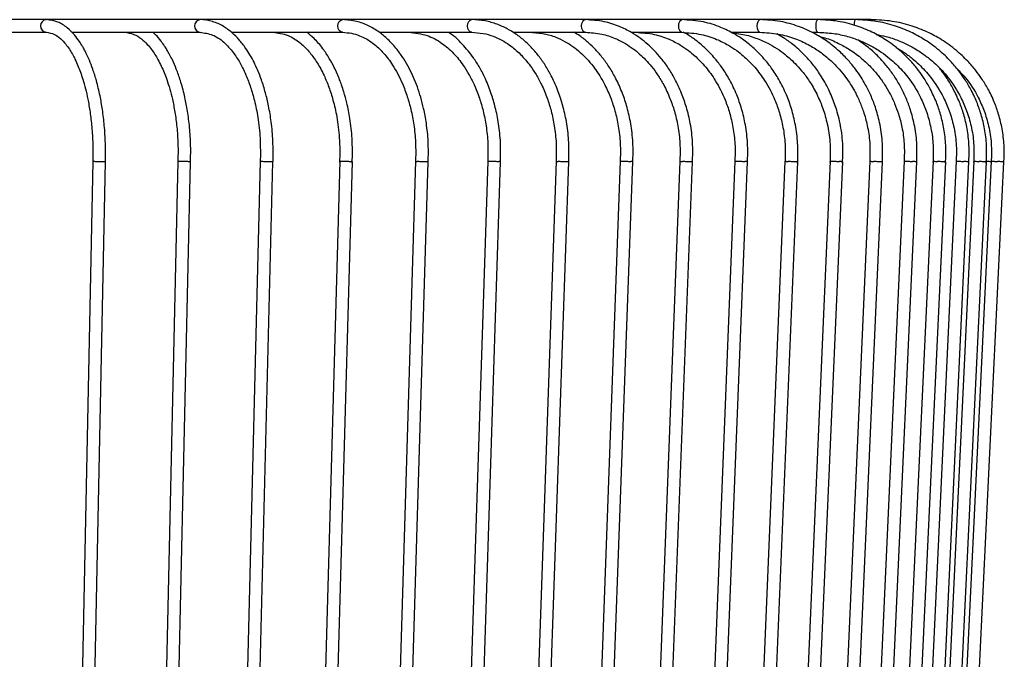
# Model space of a CAD drawing. Header units: millimetres. Extents: x 63 to 126, y 118 to 245.
# Tile 11 of 17: x 111 to 126, y 148 to 158. Entities that reach past the tile are written whole.
import ezdxf

# ---------------------------------------------------------------- set-up
doc = ezdxf.new("R2010")
doc.units = ezdxf.units.MM

msp = doc.modelspace()

# ---------------------------------------------------------------- linework, layer by layer
at = {"color": 7, "linetype": 'Continuous', "lineweight": 25}
for p, q in [((111.142, 158.035), (108.57, 158.035)), ((113.571, 158.035), (111.142, 158.035)), ((115.822, 158.035), (113.571, 158.035)), ((117.86, 158.035), (115.822, 158.035)), ((119.654, 158.035), (117.86, 158.035)), ((121.177, 158.035), (119.654, 158.035)), ((122.406, 158.035), (121.177, 158.035)), ((123.323, 158.035), (122.406, 158.035)), ((123.913, 158.035), (123.323, 158.035)), ((124.167, 158.035), (123.913, 158.035)), ((108.886, 157.835), (111.142, 157.835)), ((111.545, 157.835), (113.571, 157.835)), ((114.066, 157.835), (115.822, 157.835)), ((116.401, 157.835), (117.86, 157.835)), ((118.512, 157.835), (119.654, 157.835)), ((120.376, 157.835), (121.177, 157.835)), ((121.951, 157.835), (122.406, 157.835)), ((123.229, 157.835), (123.323, 157.835)), ((111.876, 155.798), (111.554, 139.798)), ((111.754, 139.793), (112.075, 155.793)), ((113.22, 155.798), (112.856, 139.798)), ((113.056, 139.792), (113.42, 155.792)), ((114.521, 155.798), (114.117, 139.798)), ((114.316, 139.792), (114.721, 155.792)), ((115.774, 155.799), (115.329, 139.799)), ((115.529, 139.792), (115.974, 155.792)), ((116.973, 155.799), (116.491, 139.799)), ((116.69, 139.791), (117.173, 155.791)), ((118.114, 155.799), (117.595, 139.799)), ((117.795, 139.791), (118.314, 155.791)), ((119.192, 155.799), (118.64, 139.799)), ((118.84, 139.791), (119.392, 155.791)), ((120.204, 155.8), (119.62, 139.8)), ((119.82, 139.791), (120.404, 155.791)), ((121.146, 155.8), (120.532, 139.8)), ((120.732, 139.79), (121.346, 155.79)), ((122.014, 155.8), (121.373, 139.8)), ((121.573, 139.79), (122.214, 155.79)), ((122.805, 155.8), (122.139, 139.8)), ((122.339, 139.79), (123.005, 155.79)), ((123.516, 155.8), (122.827, 139.8)), ((123.027, 139.79), (123.716, 155.79)), ((124.144, 155.801), (123.436, 139.801)), ((123.635, 139.79), (124.344, 155.79)), ((124.687, 155.801), (123.961, 139.801)), ((124.161, 139.79), (124.886, 155.79)), ((125.142, 155.801), (124.402, 139.801)), ((124.602, 139.789), (125.342, 155.789)), ((125.509, 155.801), (124.757, 139.801)), ((124.957, 139.789), (125.708, 155.789)), ((125.785, 155.801), (125.025, 139.801)), ((125.224, 139.789), (125.984, 155.789)), ((126.062, 155.801), (125.293, 139.801)), ((125.493, 139.789), (126.261, 155.789))]:
    msp.add_line(p, q, dxfattribs=at)
at = {"color": 7, "linetype": 'Continuous', "lineweight": 25, "flags": 128}
for points in [[(115.821, 157.835), (115.792, 157.842), (115.767, 157.864), (115.75, 157.896), (115.744, 157.935), (115.75, 157.973), (115.767, 158.005), (115.792, 158.027), (115.822, 158.035)], [(117.859, 157.835), (117.833, 157.842), (117.811, 157.864), (117.796, 157.896), (117.79, 157.935), (117.796, 157.973), (117.811, 158.005), (117.833, 158.027), (117.86, 158.035)], [(119.654, 157.835), (119.631, 157.842), (119.611, 157.864), (119.598, 157.896), (119.594, 157.935), (119.598, 157.973), (119.611, 158.005), (119.631, 158.027), (119.654, 158.035)], [(121.177, 157.835), (121.158, 157.842), (121.142, 157.864), (121.131, 157.896), (121.127, 157.935), (121.131, 157.973), (121.142, 158.005), (121.158, 158.027), (121.177, 158.035)], [(122.406, 157.835), (122.392, 157.842), (122.379, 157.864), (122.37, 157.896), (122.367, 157.935), (122.37, 157.973), (122.379, 158.005), (122.392, 158.027), (122.406, 158.035)], [(123.323, 157.835), (123.312, 157.842), (123.304, 157.864), (123.298, 157.896), (123.296, 157.935), (123.298, 157.973), (123.304, 158.005), (123.312, 158.027), (123.323, 158.035)], [(124.166, 158.015), (124.166, 158.027), (124.167, 158.035)]]:
    msp.add_lwpolyline(points, dxfattribs=at)
at = {"color": 7, "linetype": 'Continuous', "lineweight": 25}
for centre, radius, start, end in [((111.149, 157.935), 0.1, 94.4452, 265.1328), ((113.584, 157.935), 0.101, 97.4992, 262.1819), ((124.06, 157.964), 0.163, 154.221, 186.2836)]:
    msp.add_arc(centre, radius, start, end, dxfattribs=at)
for points, knots in [([(112.075, 155.772), (112.076, 155.876), (112.079, 156.075), (112.061, 156.359), (112.032, 156.61), (111.99, 156.846), (111.939, 157.059), (111.881, 157.245), (111.829, 157.38), (111.785, 157.479), (111.748, 157.552), (111.71, 157.621), (111.657, 157.705), (111.578, 157.809), (111.465, 157.919), (111.314, 158.014), (111.203, 158.027), (111.142, 158.035)], [0, 0, 0, 0, 0.091306, 0.175137, 0.251373, 0.32001, 0.399665, 0.46582, 0.521915, 0.558757, 0.591102, 0.61922, 0.65769, 0.714882, 0.790976, 0.886053, 1, 1, 1, 1]), ([(114.721, 155.771), (114.722, 155.887), (114.726, 156.105), (114.698, 156.409), (114.656, 156.664), (114.603, 156.886), (114.546, 157.072), (114.484, 157.231), (114.423, 157.362), (114.359, 157.48), (114.282, 157.6), (114.188, 157.72), (114.071, 157.837), (113.931, 157.939), (113.761, 158.018), (113.637, 158.029), (113.571, 158.035)], [0, 0, 0, 0, 0.101271, 0.190875, 0.268644, 0.334553, 0.403929, 0.456572, 0.506387, 0.554387, 0.602459, 0.668297, 0.732315, 0.808949, 0.898206, 1, 1, 1, 1]), ([(117.172, 155.771), (117.174, 155.884), (117.178, 156.096), (117.148, 156.385), (117.106, 156.617), (117.056, 156.808), (117.003, 156.971), (116.941, 157.125), (116.869, 157.274), (116.783, 157.424), (116.673, 157.578), (116.543, 157.721), (116.392, 157.847), (116.226, 157.946), (116.033, 158.02), (115.894, 158.029), (115.822, 158.035)], [0, 0, 0, 0, 0.099309, 0.184268, 0.254678, 0.310517, 0.364152, 0.415002, 0.469036, 0.526279, 0.589857, 0.66862, 0.738098, 0.816503, 0.903824, 1, 1, 1, 1]), ([(119.391, 155.77), (119.394, 155.879), (119.399, 156.088), (119.365, 156.383), (119.311, 156.641), (119.236, 156.879), (119.148, 157.089), (119.047, 157.276), (118.942, 157.432), (118.827, 157.573), (118.698, 157.7), (118.563, 157.807), (118.415, 157.897), (118.253, 157.969), (118.065, 158.023), (117.931, 158.031), (117.86, 158.035)], [0, 0, 0, 0, 0.09513, 0.181696, 0.259488, 0.328497, 0.406803, 0.470325, 0.530641, 0.59137, 0.652525, 0.717456, 0.775439, 0.841864, 0.916728, 1, 1, 1, 1]), ([(121.345, 155.77), (121.348, 155.879), (121.353, 156.089), (121.316, 156.385), (121.255, 156.644), (121.172, 156.882), (121.074, 157.093), (120.963, 157.276), (120.856, 157.422), (120.748, 157.543), (120.637, 157.649), (120.516, 157.747), (120.367, 157.845), (120.178, 157.938), (119.935, 158.017), (119.753, 158.028), (119.654, 158.035)], [0, 0, 0, 0, 0.095263, 0.181965, 0.259874, 0.328978, 0.407382, 0.470708, 0.527073, 0.579, 0.626484, 0.677275, 0.73326, 0.805713, 0.894636, 1, 1, 1, 1]), ([(123.004, 155.769), (123.007, 155.875), (123.013, 156.078), (122.975, 156.367), (122.913, 156.622), (122.826, 156.863), (122.718, 157.08), (122.597, 157.268), (122.488, 157.405), (122.396, 157.504), (122.32, 157.577), (122.241, 157.646), (122.138, 157.726), (121.988, 157.823), (121.777, 157.926), (121.5, 158.015), (121.291, 158.028), (121.177, 158.035)], [0, 0, 0, 0, 0.091713, 0.176033, 0.252707, 0.32173, 0.401822, 0.468324, 0.524679, 0.561721, 0.594277, 0.622523, 0.660592, 0.717373, 0.792874, 0.887094, 1, 1, 1, 1]), ([(124.342, 155.769), (124.346, 155.885), (124.352, 156.101), (124.306, 156.398), (124.24, 156.64), (124.162, 156.84), (124.084, 156.997), (124.003, 157.133), (123.915, 157.26), (123.802, 157.399), (123.65, 157.553), (123.468, 157.699), (123.252, 157.831), (123.01, 157.938), (122.723, 158.018), (122.516, 158.029), (122.406, 158.035)], [0, 0, 0, 0, 0.100534, 0.1873276, 0.2601027, 0.3188437, 0.3753031, 0.4140223, 0.4590882, 0.5124253, 0.5747449, 0.6534649, 0.7245897, 0.8060576, 0.8978672, 1, 1, 1, 1]), ([(125.34, 155.768), (125.344, 155.863), (125.351, 156.045), (125.319, 156.303), (125.267, 156.531), (125.195, 156.743), (125.107, 156.932), (125.011, 157.097), (124.909, 157.243), (124.783, 157.394), (124.611, 157.562), (124.405, 157.716), (124.172, 157.847), (123.922, 157.947), (123.635, 158.02), (123.43, 158.03), (123.323, 158.035)], [0, 0, 0, 0, 0.0823614, 0.1573674, 0.2247379, 0.2844762, 0.3522301, 0.4064077, 0.4516311, 0.5083201, 0.5788849, 0.6633261, 0.7357878, 0.8160563, 0.9041312, 1, 1, 1, 1]), ([(125.983, 155.768), (125.987, 155.863), (125.994, 156.045), (125.961, 156.304), (125.908, 156.531), (125.833, 156.743), (125.743, 156.933), (125.644, 157.098), (125.539, 157.244), (125.41, 157.395), (125.234, 157.562), (125.022, 157.716), (124.784, 157.847), (124.527, 157.947), (124.232, 158.02), (124.022, 158.03), (123.913, 158.035)], [0, 0, 0, 0, 0.082398, 0.157438, 0.224835, 0.284594, 0.352367, 0.406557, 0.451786, 0.508478, 0.579037, 0.663462, 0.735902, 0.81614, 0.904176, 1, 1, 1, 1]), ([(126.26, 155.768), (126.264, 155.863), (126.271, 156.045), (126.238, 156.304), (126.184, 156.531), (126.109, 156.744), (126.018, 156.933), (125.917, 157.098), (125.811, 157.244), (125.681, 157.395), (125.502, 157.562), (125.289, 157.717), (125.048, 157.847), (124.788, 157.947), (124.49, 158.02), (124.278, 158.03), (124.167, 158.035)], [0, 0, 0, 0, 0.082412, 0.157465, 0.224873, 0.28464, 0.35242, 0.406614, 0.451846, 0.508538, 0.579096, 0.663514, 0.735946, 0.816172, 0.904194, 1, 1, 1, 1]), ([(111.142, 157.835), (111.185, 157.829), (111.263, 157.817), (111.365, 157.743), (111.443, 157.659), (111.503, 157.575), (111.552, 157.494), (111.598, 157.406), (111.655, 157.28), (111.728, 157.078), (111.791, 156.829), (111.835, 156.571), (111.863, 156.334), (111.879, 156.065), (111.876, 155.877), (111.875, 155.778)], [0, 0, 0, 0, 0.112314, 0.206014, 0.281058, 0.33721, 0.383211, 0.424192, 0.472988, 0.56136, 0.676886, 0.746165, 0.823083, 0.907649, 1, 1, 1, 1]), ([(112.376, 157.835), (112.427, 157.829), (112.519, 157.817), (112.638, 157.742), (112.73, 157.656), (112.799, 157.571), (112.855, 157.49), (112.908, 157.402), (112.972, 157.276), (113.054, 157.074), (113.125, 156.826), (113.175, 156.569), (113.206, 156.333), (113.225, 156.065), (113.221, 155.877), (113.22, 155.778)], [0, 0, 0, 0, 0.112537, 0.206365, 0.281447, 0.337585, 0.383565, 0.424523, 0.473289, 0.561602, 0.67705, 0.746283, 0.823155, 0.907675, 1, 1, 1, 1]), ([(113.42, 155.772), (113.421, 155.876), (113.425, 156.076), (113.404, 156.36), (113.371, 156.612), (113.323, 156.849), (113.265, 157.063), (113.2, 157.249), (113.141, 157.384), (113.09, 157.484), (113.049, 157.556), (113.005, 157.626), (112.946, 157.708), (112.885, 157.784), (112.839, 157.823), (112.824, 157.835)], [0, 0, 0, 0, 0.123218, 0.236376, 0.339288, 0.431945, 0.539478, 0.628789, 0.704514, 0.754246, 0.797906, 0.835856, 0.887753, 0.964847, 1, 1, 1, 1]), ([(113.571, 157.835), (113.637, 157.826), (113.766, 157.81), (113.943, 157.692), (114.084, 157.537), (114.18, 157.391), (114.246, 157.268), (114.305, 157.141), (114.37, 156.969), (114.434, 156.746), (114.488, 156.478), (114.525, 156.148), (114.522, 155.907), (114.521, 155.779)], [0, 0, 0, 0, 0.128668, 0.249969, 0.362509, 0.446518, 0.483698, 0.53264, 0.608644, 0.683469, 0.773582, 0.879019, 1, 1, 1, 1]), ([(114.721, 157.835), (114.801, 157.825), (114.949, 157.807), (115.145, 157.682), (115.298, 157.528), (115.403, 157.383), (115.475, 157.26), (115.539, 157.133), (115.606, 156.971), (115.676, 156.753), (115.735, 156.487), (115.778, 156.154), (115.775, 155.91), (115.773, 155.779)], [0, 0, 0, 0, 0.142227, 0.263852, 0.365028, 0.446652, 0.490171, 0.534612, 0.606794, 0.680211, 0.770165, 0.876685, 1, 1, 1, 1]), ([(115.973, 155.771), (115.975, 155.901), (115.978, 156.138), (115.942, 156.456), (115.894, 156.701), (115.846, 156.875), (115.807, 156.996), (115.772, 157.092), (115.734, 157.184), (115.681, 157.298), (115.607, 157.434), (115.503, 157.59), (115.384, 157.73), (115.295, 157.803), (115.257, 157.835)], [0, 0, 0, 0, 0.153333, 0.281078, 0.382947, 0.458873, 0.508805, 0.547348, 0.591783, 0.642156, 0.718587, 0.809015, 0.917864, 1, 1, 1, 1]), ([(115.822, 157.835), (115.869, 157.832), (115.958, 157.826), (116.119, 157.776), (116.291, 157.68), (116.467, 157.515), (116.596, 157.347), (116.693, 157.181), (116.772, 157.015), (116.842, 156.827), (116.903, 156.609), (116.949, 156.367), (116.978, 156.086), (116.974, 155.885), (116.972, 155.78)], [0, 0, 0, 0, 0.076374, 0.146406, 0.267314, 0.367511, 0.462324, 0.523204, 0.58474, 0.661715, 0.731163, 0.810653, 0.900194, 1, 1, 1, 1]), ([(116.869, 157.835), (116.966, 157.825), (117.145, 157.806), (117.38, 157.678), (117.571, 157.514), (117.711, 157.341), (117.817, 157.172), (117.904, 157), (117.98, 156.807), (118.044, 156.588), (118.09, 156.35), (118.12, 156.076), (118.115, 155.882), (118.113, 155.78)], [0, 0, 0, 0, 0.142365, 0.263871, 0.367057, 0.463878, 0.525737, 0.589666, 0.668488, 0.737976, 0.81635, 0.903616, 1, 1, 1, 1]), ([(118.313, 155.77), (118.315, 155.879), (118.32, 156.088), (118.288, 156.383), (118.237, 156.64), (118.168, 156.877), (118.085, 157.087), (117.989, 157.275), (117.87, 157.465), (117.707, 157.655), (117.57, 157.792), (117.489, 157.833), (117.486, 157.835)], [0, 0, 0, 0, 0.12913, 0.246624, 0.352214, 0.445885, 0.552182, 0.638556, 0.72255, 0.854324, 0.995417, 1, 1, 1, 1]), ([(117.86, 157.835), (117.92, 157.831), (118.034, 157.825), (118.193, 157.778), (118.33, 157.716), (118.475, 157.626), (118.628, 157.496), (118.768, 157.332), (118.878, 157.168), (118.969, 156.998), (119.05, 156.806), (119.118, 156.587), (119.167, 156.349), (119.199, 156.075), (119.194, 155.882), (119.191, 155.78)], [0, 0, 0, 0, 0.082552, 0.156737, 0.22256, 0.280018, 0.374925, 0.465978, 0.526284, 0.590071, 0.66882, 0.73824, 0.816533, 0.903707, 1, 1, 1, 1]), ([(118.789, 157.835), (118.861, 157.83), (118.996, 157.822), (119.179, 157.766), (119.329, 157.695), (119.457, 157.613), (119.57, 157.523), (119.677, 157.418), (119.777, 157.301), (119.873, 157.164), (119.969, 156.996), (120.054, 156.804), (120.126, 156.586), (120.178, 156.348), (120.211, 156.075), (120.206, 155.882), (120.203, 155.78)], [0, 0, 0, 0, 0.092682, 0.17334, 0.241968, 0.29855, 0.356591, 0.411476, 0.468177, 0.526697, 0.590346, 0.669049, 0.738423, 0.816661, 0.903769, 1, 1, 1, 1]), ([(120.403, 155.77), (120.406, 155.879), (120.411, 156.088), (120.375, 156.384), (120.318, 156.642), (120.239, 156.881), (120.146, 157.091), (120.039, 157.276), (119.932, 157.428), (119.819, 157.56), (119.697, 157.677), (119.583, 157.77), (119.506, 157.817), (119.476, 157.835)], [0, 0, 0, 0, 0.129337, 0.24704, 0.35281, 0.446633, 0.553089, 0.639277, 0.7188, 0.795894, 0.870565, 0.95007, 1, 1, 1, 1]), ([(119.654, 157.835), (119.74, 157.829), (119.899, 157.819), (120.11, 157.749), (120.275, 157.667), (120.403, 157.581), (120.509, 157.495), (120.607, 157.401), (120.703, 157.292), (120.8, 157.16), (120.899, 156.994), (120.989, 156.802), (121.064, 156.584), (121.119, 156.347), (121.153, 156.075), (121.148, 155.882), (121.145, 155.781)], [0, 0, 0, 0, 0.104928, 0.193408, 0.265422, 0.320936, 0.371248, 0.41876, 0.470699, 0.527074, 0.590575, 0.669241, 0.738577, 0.816768, 0.903821, 1, 1, 1, 1]), ([(120.451, 157.835), (120.548, 157.828), (120.727, 157.817), (120.962, 157.737), (121.141, 157.645), (121.274, 157.554), (121.376, 157.47), (121.467, 157.382), (121.58, 157.257), (121.724, 157.058), (121.847, 156.813), (121.935, 156.56), (121.989, 156.328), (122.022, 156.064), (122.016, 155.878), (122.013, 155.781)], [0, 0, 0, 0, 0.113176, 0.207429, 0.282735, 0.339055, 0.385344, 0.426047, 0.474593, 0.562578, 0.677632, 0.746681, 0.823375, 0.907723, 1, 1, 1, 1]), ([(121.177, 157.835), (121.279, 157.828), (121.465, 157.817), (121.711, 157.736), (121.897, 157.644), (122.036, 157.553), (122.142, 157.469), (122.237, 157.381), (122.355, 157.256), (122.504, 157.057), (122.632, 156.812), (122.723, 156.559), (122.779, 156.327), (122.813, 156.063), (122.807, 155.878), (122.804, 155.781)], [0, 0, 0, 0, 0.113281, 0.207611, 0.282964, 0.339307, 0.385606, 0.426312, 0.474856, 0.562821, 0.677829, 0.746841, 0.823488, 0.907779, 1, 1, 1, 1]), ([(122.213, 155.769), (122.216, 155.875), (122.222, 156.077), (122.185, 156.366), (122.126, 156.621), (122.042, 156.862), (121.938, 157.078), (121.822, 157.267), (121.717, 157.403), (121.628, 157.503), (121.555, 157.576), (121.478, 157.645), (121.379, 157.724), (121.283, 157.793), (121.215, 157.826), (121.198, 157.835)], [0, 0, 0, 0, 0.124517, 0.238992, 0.343093, 0.436814, 0.545574, 0.635892, 0.71244, 0.762762, 0.806996, 0.845378, 0.897117, 0.9743, 1, 1, 1, 1]), ([(121.98, 157.82), (122.023, 157.818), (122.147, 157.809), (122.333, 157.753), (122.522, 157.673), (122.676, 157.582), (122.796, 157.496), (122.899, 157.408), (122.995, 157.314), (123.1, 157.193), (123.213, 157.034), (123.319, 156.844), (123.41, 156.624), (123.479, 156.379), (123.524, 156.093), (123.518, 155.889), (123.515, 155.781)], [0, 0, 0, 0, 0.049184, 0.140787, 0.217538, 0.279423, 0.338768, 0.379375, 0.426902, 0.483385, 0.549567, 0.633058, 0.708386, 0.794597, 0.891696, 1, 1, 1, 1]), ([(122.406, 157.835), (122.505, 157.829), (122.691, 157.819), (122.949, 157.747), (123.166, 157.65), (123.359, 157.531), (123.522, 157.399), (123.658, 157.26), (123.759, 157.134), (123.838, 157.02), (123.911, 156.896), (123.981, 156.754), (124.051, 156.572), (124.11, 156.353), (124.152, 156.083), (124.146, 155.887), (124.143, 155.782)], [0, 0, 0, 0, 0.102534, 0.194608, 0.276215, 0.347351, 0.425872, 0.487991, 0.541143, 0.585908, 0.624616, 0.681497, 0.740299, 0.812932, 0.899398, 1, 1, 1, 1]), ([(123.714, 155.769), (123.718, 155.887), (123.724, 156.111), (123.674, 156.426), (123.597, 156.696), (123.495, 156.939), (123.378, 157.148), (123.252, 157.323), (123.136, 157.456), (123.029, 157.56), (122.913, 157.658), (122.798, 157.742), (122.711, 157.791), (122.677, 157.81)], [0, 0, 0, 0, 0.1423118, 0.2705105, 0.3842304, 0.4834538, 0.5931402, 0.6800312, 0.7541866, 0.816391, 0.8698841, 0.948701, 1, 1, 1, 1]), ([(123.323, 157.835), (123.406, 157.831), (123.564, 157.825), (123.785, 157.777), (123.978, 157.712), (124.157, 157.628), (124.315, 157.533), (124.451, 157.43), (124.595, 157.302), (124.772, 157.105), (124.928, 156.854), (125.04, 156.592), (125.108, 156.35), (125.151, 156.076), (125.144, 155.883), (125.141, 155.782)], [0, 0, 0, 0, 0.082595, 0.157567, 0.22491, 0.284623, 0.352352, 0.406511, 0.451718, 0.54187, 0.663159, 0.735583, 0.815811, 0.903844, 1, 1, 1, 1]), ([(124.242, 157.802), (124.294, 157.792), (124.414, 157.771), (124.588, 157.711), (124.772, 157.628), (124.934, 157.532), (125.074, 157.43), (125.223, 157.301), (125.404, 157.104), (125.564, 156.854), (125.679, 156.591), (125.75, 156.35), (125.793, 156.075), (125.787, 155.883), (125.783, 155.782)], [0, 0, 0, 0, 0.056602, 0.132051, 0.198948, 0.274818, 0.335482, 0.386115, 0.487079, 0.622896, 0.703987, 0.793808, 0.892358, 1, 1, 1, 1]), ([(123.338, 157.773), (123.371, 157.765), (123.478, 157.741), (123.644, 157.668), (123.84, 157.559), (124.011, 157.432), (124.158, 157.293), (124.276, 157.156), (124.376, 157.017), (124.463, 156.869), (124.537, 156.713), (124.603, 156.534), (124.658, 156.324), (124.695, 156.067), (124.689, 155.882), (124.685, 155.782)], [0, 0, 0, 0, 0.03973, 0.13148, 0.212827, 0.305073, 0.37967, 0.448004, 0.513604, 0.576468, 0.643411, 0.709994, 0.79156, 0.888108, 1, 1, 1, 1]), ([(124.885, 155.769), (124.888, 155.878), (124.895, 156.084), (124.853, 156.367), (124.793, 156.599), (124.72, 156.795), (124.637, 156.968), (124.541, 157.13), (124.43, 157.285), (124.298, 157.435), (124.142, 157.585), (124.019, 157.67), (123.954, 157.715)], [0, 0, 0, 0, 0.143641, 0.268148, 0.373103, 0.458494, 0.544177, 0.625109, 0.709434, 0.797157, 0.893092, 1, 1, 1, 1]), ([(124.555, 157.595), (124.596, 157.572), (124.686, 157.521), (124.806, 157.43), (124.953, 157.301), (125.132, 157.104), (125.291, 156.854), (125.404, 156.591), (125.474, 156.35), (125.517, 156.075), (125.511, 155.883), (125.507, 155.782)], [0, 0, 0, 0, 0.067006, 0.145043, 0.210178, 0.340065, 0.514798, 0.619129, 0.734695, 0.861498, 1, 1, 1, 1]), ([(125.707, 155.768), (125.71, 155.863), (125.718, 156.045), (125.686, 156.304), (125.633, 156.531), (125.559, 156.743), (125.47, 156.933), (125.371, 157.097), (125.299, 157.203), (125.257, 157.253), (125.248, 157.263)], [0, 0, 0, 0, 0.177625, 0.339389, 0.484681, 0.613509, 0.759618, 0.876445, 0.973959, 1, 1, 1, 1]), ([(125.523, 157.258), (125.566, 157.214), (125.698, 157.079), (125.838, 156.853), (125.955, 156.591), (126.026, 156.349), (126.07, 156.075), (126.064, 155.883), (126.06, 155.782)], [0, 0, 0, 0, 0.113609, 0.348334, 0.488472, 0.643692, 0.813992, 1, 1, 1, 1]), ([(111.876, 155.798), (111.876, 155.798), (111.874, 155.797), (111.879, 155.796), (111.884, 155.795), (111.885, 155.795)], [0, 0, 0, 0, 0.073394, 0.900131, 1, 1, 1, 1]), ([(112.075, 155.793), (112.074, 155.792), (112.073, 155.791), (112.058, 155.79), (112.034, 155.789), (112.003, 155.789), (111.969, 155.79), (111.935, 155.791), (111.906, 155.793), (111.891, 155.794), (111.885, 155.795), (111.885, 155.795)], [0, 0, 0, 0, 0.10564, 0.230125, 0.354603, 0.479074, 0.603544, 0.728015, 0.852499, 0.984102, 1, 1, 1, 1]), ([(113.222, 155.798), (113.222, 155.798), (113.222, 155.799), (113.234, 155.8), (113.257, 155.801), (113.287, 155.801), (113.321, 155.8), (113.354, 155.799), (113.385, 155.797), (113.401, 155.796), (113.408, 155.795), (113.408, 155.795)], [0, 0, 0, 0, 0.08043, 0.208424, 0.336411, 0.464391, 0.592369, 0.720348, 0.848341, 0.983654, 1, 1, 1, 1]), ([(113.419, 155.792), (113.42, 155.793), (113.421, 155.793), (113.415, 155.794), (113.409, 155.795), (113.408, 155.795)], [0, 0, 0, 0, 0.1724557, 0.9108077, 1, 1, 1, 1]), ([(114.523, 155.798), (114.523, 155.798), (114.522, 155.797), (114.529, 155.796), (114.536, 155.795), (114.536, 155.795)], [0, 0, 0, 0, 0.279532, 0.922348, 1, 1, 1, 1]), ([(114.72, 155.792), (114.72, 155.792), (114.721, 155.791), (114.71, 155.79), (114.69, 155.789), (114.661, 155.789), (114.627, 155.79), (114.593, 155.791), (114.562, 155.793), (114.544, 155.794), (114.537, 155.795), (114.536, 155.795)], [0, 0, 0, 0, 0.062906, 0.193338, 0.323764, 0.454183, 0.5846, 0.715019, 0.845451, 0.983343, 1, 1, 1, 1]), ([(115.775, 155.799), (115.775, 155.799), (115.773, 155.799), (115.782, 155.8), (115.801, 155.801), (115.829, 155.801), (115.862, 155.8), (115.896, 155.799), (115.928, 155.797), (115.947, 155.796), (115.955, 155.795), (115.955, 155.795)], [0, 0, 0, 0, 0.031541, 0.16634, 0.301131, 0.435915, 0.570697, 0.70548, 0.840278, 0.982785, 1, 1, 1, 1]), ([(115.972, 155.792), (115.972, 155.792), (115.973, 155.793), (115.964, 155.794), (115.956, 155.795), (115.955, 155.795)], [0, 0, 0, 0, 0.342906, 0.929179, 1, 1, 1, 1]), ([(116.974, 155.799), (116.974, 155.798), (116.975, 155.797), (116.986, 155.796), (116.994, 155.795), (116.995, 155.795)], [0, 0, 0, 0, 0.410796, 0.936496, 1, 1, 1, 1]), ([(117.172, 155.791), (117.172, 155.791), (117.174, 155.791), (117.167, 155.79), (117.15, 155.789), (117.123, 155.789), (117.091, 155.79), (117.057, 155.791), (117.024, 155.793), (117.004, 155.794), (116.996, 155.795), (116.995, 155.795)], [0, 0, 0, 0, 0.015931, 0.152902, 0.289865, 0.426822, 0.563777, 0.700733, 0.837704, 0.982508, 1, 1, 1, 1]), ([(118.114, 155.799), (118.115, 155.8), (118.117, 155.8), (118.133, 155.801), (118.158, 155.801), (118.189, 155.8), (118.223, 155.799), (118.257, 155.797), (118.277, 155.796), (118.287, 155.795), (118.288, 155.795)], [0, 0, 0, 0, 0.125346, 0.266765, 0.408177, 0.549586, 0.690998, 0.832424, 0.981939, 1, 1, 1, 1]), ([(118.314, 155.791), (118.314, 155.791), (118.315, 155.792), (118.309, 155.793), (118.297, 155.794), (118.288, 155.795), (118.288, 155.795)], [0, 0, 0, 0, 0.002231, 0.458897, 0.94168, 1, 1, 1, 1]), ([(119.193, 155.799), (119.193, 155.799), (119.191, 155.799), (119.199, 155.797), (119.212, 155.796), (119.222, 155.795), (119.223, 155.795)], [0, 0, 0, 0, 0.079817, 0.500974, 0.946215, 1, 1, 1, 1]), ([(119.391, 155.791), (119.391, 155.791), (119.39, 155.79), (119.376, 155.789), (119.353, 155.789), (119.323, 155.79), (119.289, 155.791), (119.255, 155.793), (119.233, 155.794), (119.224, 155.795), (119.223, 155.795)], [0, 0, 0, 0, 0.108509, 0.25265, 0.396784, 0.540916, 0.68505, 0.829199, 0.981591, 1, 1, 1, 1]), ([(120.206, 155.8), (120.206, 155.8), (120.205, 155.8), (120.217, 155.801), (120.238, 155.801), (120.268, 155.8), (120.301, 155.799), (120.336, 155.797), (120.358, 155.796), (120.368, 155.795), (120.369, 155.795)], [0, 0, 0, 0, 0.080163, 0.228887, 0.377605, 0.526319, 0.675035, 0.823768, 0.981006, 1, 1, 1, 1]), ([(120.403, 155.791), (120.403, 155.791), (120.404, 155.791), (120.395, 155.793), (120.38, 155.794), (120.37, 155.795), (120.369, 155.795)], [0, 0, 0, 0, 0.138621, 0.532864, 0.949652, 1, 1, 1, 1]), ([(121.148, 155.8), (121.147, 155.8), (121.147, 155.799), (121.159, 155.797), (121.174, 155.796), (121.185, 155.795), (121.186, 155.795)], [0, 0, 0, 0, 0.202791, 0.567664, 0.953403, 1, 1, 1, 1]), ([(121.345, 155.79), (121.345, 155.79), (121.346, 155.79), (121.337, 155.789), (121.317, 155.789), (121.288, 155.79), (121.255, 155.791), (121.221, 155.793), (121.198, 155.794), (121.187, 155.795), (121.186, 155.795)], [0, 0, 0, 0, 0.058783, 0.210964, 0.363138, 0.515309, 0.667483, 0.819672, 0.980564, 1, 1, 1, 1]), ([(122.015, 155.8), (122.015, 155.8), (122.013, 155.801), (122.021, 155.801), (122.039, 155.801), (122.066, 155.8), (122.099, 155.799), (122.134, 155.797), (122.157, 155.796), (122.168, 155.795), (122.169, 155.795)], [0, 0, 0, 0, 0.026609, 0.183992, 0.341368, 0.49874, 0.656115, 0.813507, 0.9799, 1, 1, 1, 1]), ([(122.213, 155.79), (122.213, 155.791), (122.212, 155.791), (122.199, 155.793), (122.182, 155.794), (122.171, 155.795), (122.169, 155.795)], [0, 0, 0, 0, 0.248903, 0.592671, 0.956098, 1, 1, 1, 1]), ([(122.806, 155.8), (122.806, 155.8), (122.808, 155.799), (122.824, 155.797), (122.842, 155.796), (122.854, 155.795), (122.855, 155.795)], [0, 0, 0, 0, 0.296557, 0.618514, 0.958884, 1, 1, 1, 1]), ([(123.005, 155.79), (123.005, 155.79), (123.007, 155.79), (123, 155.789), (122.984, 155.789), (122.958, 155.79), (122.927, 155.791), (122.892, 155.793), (122.868, 155.794), (122.856, 155.795), (122.855, 155.795)], [0, 0, 0, 0, 0.003476, 0.164599, 0.325715, 0.486828, 0.647943, 0.809075, 0.979422, 1, 1, 1, 1]), ([(123.517, 155.8), (123.517, 155.801), (123.518, 155.801), (123.533, 155.801), (123.557, 155.8), (123.588, 155.799), (123.623, 155.797), (123.647, 155.796), (123.659, 155.795), (123.66, 155.795)], [0, 0, 0, 0, 0.131124, 0.298696, 0.466264, 0.633835, 0.801425, 0.978598, 1, 1, 1, 1]), ([(123.715, 155.79), (123.715, 155.79), (123.717, 155.79), (123.71, 155.791), (123.693, 155.793), (123.673, 155.794), (123.662, 155.795), (123.66, 155.795)], [0, 0, 0, 0, 0.039418, 0.341002, 0.642617, 0.961481, 1, 1, 1, 1]), ([(124.145, 155.8), (124.145, 155.8), (124.143, 155.8), (124.152, 155.799), (124.171, 155.797), (124.191, 155.796), (124.203, 155.795), (124.205, 155.795)], [0, 0, 0, 0, 0.082058, 0.370254, 0.658481, 0.963191, 1, 1, 1, 1]), ([(124.342, 155.79), (124.342, 155.79), (124.342, 155.789), (124.33, 155.789), (124.307, 155.79), (124.277, 155.791), (124.243, 155.793), (124.218, 155.794), (124.206, 155.795), (124.205, 155.795)], [0, 0, 0, 0, 0.112543, 0.283698, 0.454851, 0.626006, 0.797178, 0.97814, 1, 1, 1, 1]), ([(124.688, 155.801), (124.688, 155.801), (124.687, 155.801), (124.698, 155.801), (124.718, 155.8), (124.747, 155.799), (124.781, 155.797), (124.806, 155.796), (124.818, 155.795), (124.82, 155.795)], [0, 0, 0, 0, 0.064229, 0.244702, 0.425172, 0.605644, 0.786136, 0.97695, 1, 1, 1, 1]), ([(124.885, 155.79), (124.885, 155.79), (124.886, 155.79), (124.876, 155.791), (124.855, 155.793), (124.833, 155.794), (124.821, 155.795), (124.82, 155.795)], [0, 0, 0, 0, 0.149361, 0.416428, 0.683521, 0.96589, 1, 1, 1, 1]), ([(125.143, 155.801), (125.143, 155.801), (125.143, 155.8), (125.156, 155.799), (125.178, 155.797), (125.201, 155.796), (125.213, 155.795), (125.215, 155.795)], [0, 0, 0, 0, 0.16972, 0.430394, 0.691096, 0.966706, 1, 1, 1, 1]), ([(125.341, 155.79), (125.341, 155.789), (125.342, 155.789), (125.334, 155.789), (125.315, 155.79), (125.287, 155.791), (125.254, 155.793), (125.229, 155.794), (125.216, 155.795), (125.215, 155.795)], [0, 0, 0, 0, 0.053173, 0.235779, 0.418381, 0.600986, 0.78361, 0.976678, 1, 1, 1, 1]), ([(125.509, 155.801), (125.509, 155.801), (125.507, 155.801), (125.515, 155.801), (125.531, 155.8), (125.558, 155.799), (125.59, 155.797), (125.615, 155.796), (125.628, 155.795), (125.63, 155.795)], [0, 0, 0, 0, 0.0001483, 0.1929803, 0.3858081, 0.5786392, 0.771491, 0.9753714, 1, 1, 1, 1]), ([(125.708, 155.789), (125.707, 155.79), (125.706, 155.79), (125.691, 155.791), (125.667, 155.793), (125.644, 155.794), (125.631, 155.795), (125.63, 155.795)], [0, 0, 0, 0, 0.223445, 0.467252, 0.711084, 0.968861, 1, 1, 1, 1]), ([(125.785, 155.801), (125.785, 155.801), (125.783, 155.801), (125.789, 155.8), (125.805, 155.799), (125.831, 155.797), (125.855, 155.796), (125.868, 155.795), (125.869, 155.795)], [0, 0, 0, 0, 0.0036, 0.241678, 0.47976, 0.717868, 0.969592, 1, 1, 1, 1]), ([(125.984, 155.789), (125.983, 155.789), (125.981, 155.789), (125.965, 155.79), (125.94, 155.791), (125.909, 155.793), (125.884, 155.794), (125.871, 155.795), (125.869, 155.795)], [0, 0, 0, 0, 0.181454, 0.377037, 0.572622, 0.768228, 0.97502, 1, 1, 1, 1]), ([(125.97, 155.801), (125.971, 155.801), (125.971, 155.801), (125.985, 155.8), (126.008, 155.799), (126.035, 155.798), (126.054, 155.797), (126.061, 155.796)], [0, 0, 0, 0, 0.1587937, 0.3873664, 0.6159431, 0.8445442, 1, 1, 1, 1]), ([(126.063, 155.801), (126.063, 155.801), (126.061, 155.801), (126.071, 155.8), (126.091, 155.799), (126.12, 155.797), (126.144, 155.796), (126.157, 155.795), (126.158, 155.795)], [0, 0, 0, 0, 0.08314, 0.302213, 0.52129, 0.74039, 0.972019, 1, 1, 1, 1]), ([(126.26, 155.789), (126.26, 155.789), (126.261, 155.789), (126.249, 155.79), (126.228, 155.791), (126.198, 155.793), (126.173, 155.794), (126.16, 155.795), (126.158, 155.795)], [0, 0, 0, 0, 0.1185204, 0.3291401, 0.5397631, 0.7504078, 0.9730991, 1, 1, 1, 1])]:
    msp.add_open_spline(points, degree=3, knots=knots, dxfattribs=at)

doc.saveas('drawing.dxf')
